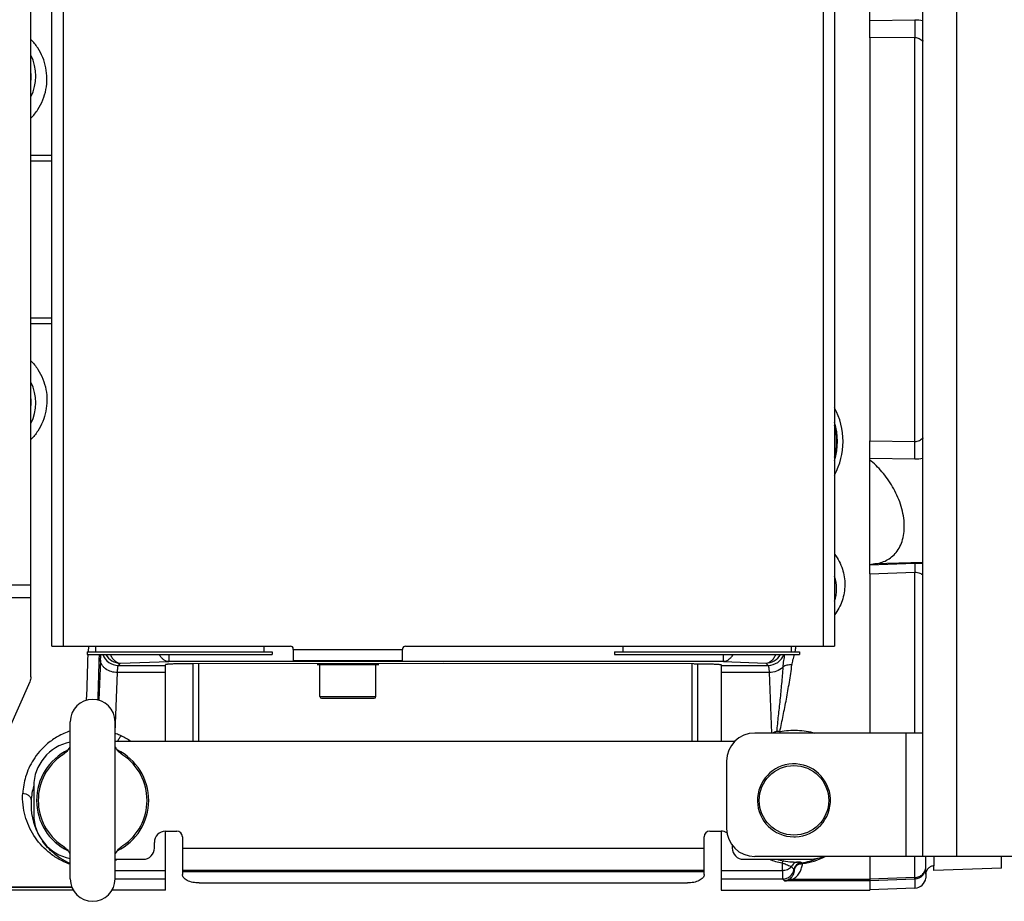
# Model space of a CAD drawing. Extents: x -849 to 1181, y 8 to 1248.
# Tile 3 of 35: x -321 to -146, y 169 to 326. Entities that reach past the tile are written whole.
import ezdxf

# ---------------------------------------------------------------- set-up
doc = ezdxf.new("R2010")
doc.units = 0
doc.header["$LTSCALE"] = 65.395
doc.layers.get('0').update_dxf_attribs({"linetype": 'CONTINUOUS'})

msp = doc.modelspace()

# ---------------------------------------------------------------- linework, layer by layer
at = {"color": 6, "linetype": 'CONTINUOUS'}
for p, q in [((-160.23, 176.53), (-160.23, 396.53)), ((-319.23, 208.56), (-319.23, 364.51)), ((-315.48, 214.03), (-315.48, 359.03)), ((-175.98, 359.03), (-175.98, 214.03)), ((-169.73, 322.46), (-169.73, 346.14)), ((-169.73, 226.93), (-169.73, 250.61)), ((-168.83, 228.68), (-169.73, 228.55)), ((-315.48, 214.03), (-272.98, 214.03)), ((-309.23, 213.03), (-309.23, 212.53)), ((-309.23, 212.53), (-276.23, 212.53)), ((-307.73, 214.03), (-307.73, 213.03)), ((-277.73, 214.03), (-277.73, 213.03)), ((-276.23, 213.03), (-276.23, 212.53)), ((-272.48, 213.43), (-272.48, 211.43)), ((-252.98, 211.43), (-252.98, 213.43)), ((-252.48, 214.03), (-175.98, 214.03)), ((-215.23, 213.03), (-215.23, 212.53)), ((-215.23, 212.53), (-182.23, 212.53)), ((-213.73, 214.03), (-213.73, 213.03)), ((-183.73, 214.03), (-183.73, 213.03)), ((-182.23, 213.03), (-182.23, 212.53)), ((-295.23, 197.03), (-295.23, 210.72)), ((-245.73, 210.95), (-290.41, 210.9)), ((-252.98, 211.43), (-272.48, 211.43)), ((-267.73, 205.03), (-267.73, 210.73)), ((-257.73, 205.03), (-257.73, 210.73)), ((-201.06, 210.9), (-245.73, 210.95)), ((-196.23, 210.72), (-196.23, 197.03)), ((-319.43, 207.67), (-329.66, 184.72)), ((-267.43, 204.73), (-258.03, 204.73)), ((-312.23, 172.53), (-312.23, 200.53)), ((-304.23, 172.53), (-304.23, 200.53)), ((-160.23, 198.53), (-190.23, 198.53)), ((-195.23, 193.53), (-195.23, 181.53)), ((-295.23, 170.53), (-295.23, 181.03)), ((-196.23, 181.03), (-196.23, 170.53)), ((-90.23, 176.53), (-190.23, 176.53)), ((-159.73, 173.36), (-159.73, 176.53)), ((-146.23, 174.46), (-146.23, 176.53)), ((-182.4, 175.25), (-181.94, 175.25)), ((-146.23, 174.46), (-158.3, 174.04)), ((-311.7, 170.53), (-478.73, 170.53)), ((-295.23, 170.53), (-304.77, 170.53)), ((-196.23, 170.53), (-169.73, 170.53)), ((-161.66, 170.88), (-169.73, 170.6))]:
    msp.add_line(p, q, dxfattribs=at)
at = {"color": 9, "linetype": 'CONTINUOUS'}
for p, q in [((-154.23, 396.53), (-154.23, 176.53)), ((-313.48, 359.03), (-313.48, 214.03)), ((-177.98, 214.03), (-177.98, 359.03)), ((-161.66, 325.64), (-169.73, 325.52)), ((-161.66, 322.54), (-169.73, 322.46)), ((-161.66, 250.52), (-161.66, 322.54)), ((-315.48, 301.5), (-319.23, 301.5)), ((-315.48, 300.47), (-319.23, 300.47)), ((-319.23, 272.59), (-315.48, 272.59)), ((-319.23, 271.56), (-315.48, 271.56)), ((-169.73, 250.61), (-161.66, 250.52)), ((-169.73, 247.54), (-161.66, 247.43)), ((-161.66, 228.74), (-169.73, 228.48)), ((-160.23, 228.97), (-168.83, 228.68)), ((-169.73, 226.93), (-161.66, 227.2)), ((-161.66, 198.53), (-161.66, 227.2)), ((-481.73, 224.93), (-319.23, 224.93)), ((-319.23, 222.63), (-481.73, 222.63)), ((-309, 214.03), (-309.03, 213.03)), ((-294.66, 212.53), (-294.66, 211.27)), ((-272.48, 213.43), (-252.98, 213.43)), ((-195.81, 211.27), (-195.81, 212.53)), ((-306.82, 211.54), (-307.1, 204.37)), ((-303.64, 210.6), (-303.26, 210.98)), ((-303.26, 210.98), (-294.66, 211.27)), ((-195.81, 211.27), (-294.66, 211.27)), ((-195.81, 211.27), (-188.24, 211.01)), ((-188.24, 211.01), (-187.82, 210.6)), ((-304.23, 198.71), (-303.82, 209.32)), ((-295.23, 209.32), (-303.82, 209.32)), ((-303.64, 210.6), (-295.23, 210.6)), ((-196.23, 210.6), (-187.82, 210.6)), ((-187.65, 209.32), (-196.23, 209.32)), ((-187.65, 209.32), (-187.23, 198.53)), ((-267.73, 205.03), (-257.73, 205.03)), ((-163.23, 176.53), (-163.23, 198.53)), ((-313.21, 194.95), (-313.22, 194.94)), ((-303.25, 178.12), (-303.25, 178.12)), ((-292.23, 178.03), (-199.23, 178.03)), ((-161.66, 172.78), (-161.66, 176.53)), ((-158.29, 176.53), (-158.29, 174.85)), ((-304.23, 174.05), (-295.23, 174.05)), ((-199.23, 173.77), (-292.23, 173.77)), ((-196.23, 174.05), (-185.3, 174.05)), ((-185.35, 175.38), (-185.3, 174.05)), ((-183.19, 174.15), (-183.24, 174.19)), ((-181.89, 175.4), (-181.94, 175.45)), ((-295.23, 172.51), (-304.23, 172.51)), ((-185.21, 172.51), (-196.23, 172.51)), ((-185.21, 172.51), (-184.89, 172.19)), ((-169.73, 172.19), (-184.89, 172.19)), ((-169.73, 172.43), (-183.53, 172.43)), ((-161.66, 172.78), (-169.73, 172.5)), ((-169.73, 172.26), (-161.66, 172.54)), ((-161.66, 172.54), (-161.66, 170.88)), ((-317.72, 171.05), (-317.74, 171.04))]:
    msp.add_line(p, q, dxfattribs=at)
at = {"color": 2, "linetype": 'CONTINUOUS'}
for p, q in [((-169.73, 322.46), (-169.73, 250.61)), ((-169.73, 226.93), (-169.73, 198.53)), ((-309.23, 213.03), (-276.23, 213.03)), ((-272.48, 213.43), (-272.48, 213.53)), ((-252.98, 213.53), (-252.98, 213.43)), ((-215.23, 213.03), (-182.23, 213.03)), ((-268.23, 210.73), (-257.23, 210.73)), ((-169.73, 176.53), (-169.73, 170.53)), ((-311.95, 171.05), (-478.73, 171.05)), ((-478.73, 171.04), (-311.94, 171.04))]:
    msp.add_line(p, q, dxfattribs=at)
at = {"color": 7, "linetype": 'CONTINUOUS'}
for p, q in [((-290.38, 210.9), (-290.38, 197.03)), ((-289.38, 210.9), (-289.38, 197.03)), ((-201.38, 197.03), (-201.38, 210.9)), ((-200.38, 197.03), (-200.38, 210.9)), ((-193.8, 197.03), (-304.23, 197.03)), ((-318.73, 189.03), (-318.73, 184.03)), ((-295.23, 181.03), (-293.23, 181.03)), ((-198.23, 181.03), (-196.23, 181.03)), ((-297.23, 178.03), (-297.23, 179.03)), ((-292.23, 180.03), (-292.23, 173.3)), ((-199.23, 173.3), (-199.23, 180.03)), ((-194.23, 178.53), (-194.23, 178.03)), ((-304.23, 176.03), (-299.23, 176.03)), ((-192.23, 176.03), (-180.73, 176.03)), ((-199.23, 174.03), (-292.23, 174.03)), ((-289.23, 171.8), (-202.23, 171.8))]:
    msp.add_line(p, q, dxfattribs=at)
at = {"color": 9, "linetype": 'CONTINUOUS'}
msp.add_circle((-183.23, 186.53), 6.2, dxfattribs=at)
for centre, radius, start, end in [((-161.54, 317.1), 8.53, 81.1907, 90.8299), ((-156.76, 321.3), 3.55, 168.4537, 170.7643), ((-161.58, 320.65), 1.8, 41.6355, 42.8837), ((-326.78, 315.67), 8.41, 333.9429, 26.0657), ((-326.73, 315.53), 7.55, 353.6133, 6.2892), ((-326.78, 257.39), 8.41, 333.9439, 26.0599), ((-326.73, 257.53), 7.55, 353.7108, 6.3834), ((-187.23, 250.53), 11.75, 343.2442, 16.7558), ((-161.57, 252.41), 1.79, 317.072, 318.3244), ((-156.73, 251.77), 3.58, 189.2423, 191.5319), ((-161.54, 255.91), 8.48, 269.1406, 278.8366), ((-160.17, 184.44), 44.33, 90.0866, 91.9361), ((-183.29, 224.26), 7.64, 343.1303, 16.8541), ((-1670.46, 252.28), 1362, 357.98492, 358.3277), ((-1715.56, 251.68), 1409.09, 358.07751, 358.40795), ((-303.64, 213.6), 3, 200.8035, 269.9151), ((-303.26, 213.98), 3, 208.8702, 269.9166), ((-188.25, 214.02), 3, 270.0832, 330.3615), ((-187.83, 213.6), 3, 270.0849, 339.1991), ((-308.24, 187.19), 11.98, 55.2467, 64.8348), ((-309.65, 190.14), 5.98, 124.3693, 126.5935), ((-306.77, 190.21), 5.9, 53.6266, 55.6429), ((-306.57, 190.49), 5.55, 53.2553, 53.6175), ((-307.92, 185.82), 11.3, 163.4364, 176.3694), ((-307.78, 185.82), 11.44, 176.4052, 207.9014), ((-309.9, 182.57), 5.55, 233.2554, 233.6173), ((-309.69, 182.86), 5.9, 233.6264, 235.6429), ((-306.82, 182.92), 5.98, 304.3692, 306.5935), ((-308.19, 187.05), 11.85, 289.5152, 291.5703), ((-183.23, 187.17), 11.97, 248.4437, 259.7929), ((-183.23, 186.07), 10.49, 253.0922, 259.7365), ((-183.24, 185.69), 10.38, 277.481, 294.2741), ((-183.24, 187.15), 11.99, 277.3192, 297.6595), ((-185.22, 174.51), 2, 270.0852, 350.8104), ((-181.76, 173.95), 1.5, 96.7539, 170.8218), ((-161.73, 174.54), 2, 271.9793, 359.9822)]:
    msp.add_arc(centre, radius, start, end, dxfattribs=at)
at = {"color": 2, "linetype": 'CONTINUOUS'}
for centre, radius, start, end in [((-187.23, 250.53), 12.75, 331.9414, 28.0586), ((-187.23, 250.53), 11.6, 345.9198, 14.0802), ((-272.98, 213.53), 0.5, 0.0002, 89.9998), ((-252.48, 213.53), 0.5, 90.0002, 179.9998), ((-183.23, 186.53), 6.5, 272.366, 92.366), ((-183.23, 186.53), 6.5, 269.6318, 270), ((-317.59, 173.77), 2.73, 263.348, 266.9078)]:
    msp.add_arc(centre, radius, start, end, dxfattribs=at)
at = {"color": 6, "linetype": 'CONTINUOUS'}
for centre, radius, start, end in [((-308.23, 200.53), 4, 0, 180), ((-267.43, 205.03), 0.3, 180, 270), ((-258.03, 205.03), 0.3, 270, 360), ((-190.23, 193.53), 5, 90, 180), ((-308.23, 186.53), 10, 115.9093, 244.0909), ((-316.26, 198.48), 4.69, 303.9409, 310.6648), ((-308.23, 186.53), 10, 295.9093, 64.0909), ((-300.2, 198.48), 4.69, 229.3353, 236.0592), ((-308.23, 186.53), 9.7, 123.8869, 236.1131), ((-308.23, 186.53), 9.7, 303.8869, 56.1131), ((-183.23, 186.53), 6.5, 92.366, 269.6318), ((-190.23, 181.53), 5, 180, 270), ((-183.23, 186.53), 6.5, 270, 272.366), ((-316.26, 174.59), 4.69, 49.3352, 56.0591), ((-300.2, 174.59), 4.69, 123.9409, 130.6648), ((-308.23, 172.53), 4, 180, 360), ((-161.73, 172.88), 2, 272.0159, 354.4125)]:
    msp.add_arc(centre, radius, start, end, dxfattribs=at)
at = {"color": 7, "linetype": 'CONTINUOUS'}
for centre, radius, start, end in [((-310.73, 189.03), 8, 100.8123, 180), ((-310.73, 184.03), 8, 180, 259.1877), ((-295.23, 179.03), 2, 90, 180), ((-293.23, 180.03), 1, 0, 90), ((-198.23, 180.03), 1, 90, 180), ((-196.23, 179.03), 2, 57.7618, 90), ((-299.23, 178.03), 2, 270, 360), ((-192.23, 178.03), 2, 180, 270), ((-180.73, 184.03), 8, 270, 290.2407)]:
    msp.add_arc(centre, radius, start, end, dxfattribs=at)
at = {"color": 2, "linetype": 'CONTINUOUS'}
msp.add_ellipse((-181.71, 173.91), major_axis=(0.98, 1.13), ratio=0.998893, start_param=0.835682, end_param=2.127901, dxfattribs=at)
at = {"color": 9, "linetype": 'CONTINUOUS'}
for points, knots in [([(-161.66, 325.64), (-161.68, 325.16), (-161.69, 324.12), (-161.68, 323.09), (-161.66, 322.54)], [0, 0, 0, 0, 0.467811, 1, 1, 1, 1]), ([(-319.23, 308.15), (-318.78, 308.62), (-317.95, 309.65), (-317.05, 311.4), (-316.5, 313.28), (-316.32, 315.23), (-316.51, 317.16), (-317.07, 319.01), (-317.98, 320.73), (-318.78, 321.75), (-319.23, 322.21)], [0, 0, 0, 0, 0.126867, 0.253028, 0.378429, 0.503125, 0.627297, 0.751244, 0.875347, 1, 1, 1, 1]), ([(-161.66, 322.54), (-161.53, 322.55), (-161.27, 322.52), (-160.89, 322.38), (-160.55, 322.16), (-160.35, 321.97), (-160.26, 321.87)], [0, 0, 0, 0, 0.245032, 0.493429, 0.746943, 1, 1, 1, 1]), ([(-319.23, 264.92), (-318.78, 264.45), (-317.95, 263.41), (-317.05, 261.66), (-316.5, 259.78), (-316.32, 257.84), (-316.51, 255.91), (-317.07, 254.05), (-317.98, 252.33), (-318.78, 251.32), (-319.23, 250.85)], [0, 0, 0, 0, 0.126867, 0.253028, 0.378429, 0.503125, 0.627296, 0.751244, 0.875347, 1, 1, 1, 1]), ([(-161.66, 250.52), (-161.52, 250.52), (-161.25, 250.55), (-160.86, 250.7), (-160.53, 250.92), (-160.35, 251.1), (-160.26, 251.19)], [0, 0, 0, 0, 0.260633, 0.515973, 0.763341, 1, 1, 1, 1]), ([(-161.66, 247.43), (-161.68, 247.91), (-161.69, 248.94), (-161.68, 249.98), (-161.66, 250.52)], [0, 0, 0, 0, 0.467811, 1, 1, 1, 1]), ([(-175.98, 230.42), (-175.68, 230.02), (-175.14, 229.17), (-174.56, 227.8), (-174.22, 226.38), (-174.12, 224.93), (-174.25, 223.51), (-174.6, 222.12), (-175.17, 220.79), (-175.69, 219.98), (-175.98, 219.59)], [0, 0, 0, 0, 0.130003, 0.257383, 0.382574, 0.506169, 0.628877, 0.7515, 0.874906, 1, 1, 1, 1]), ([(-161.66, 228.74), (-161.67, 228.72), (-161.67, 228.67), (-161.68, 228.57), (-161.68, 228.42), (-161.68, 228.23), (-161.68, 228), (-161.67, 227.65), (-161.67, 227.38), (-161.66, 227.2)], [0, 0, 0, 0, 0.03742, 0.105544, 0.203219, 0.327324, 0.474, 0.638375, 1, 1, 1, 1]), ([(-161.66, 227.2), (-161.37, 227.21), (-160.83, 227.13), (-160.39, 226.83), (-160.23, 226.68)], [0, 0, 0, 0, 0.570713, 1, 1, 1, 1]), ([(-306.82, 211.54), (-306.82, 211.64), (-306.8, 211.97), (-306.79, 212.3), (-306.77, 212.53)], [0, 0, 0, 0, 0.276859, 1, 1, 1, 1]), ([(-305.06, 212.53), (-304.97, 212.31), (-304.76, 211.91), (-304.33, 211.41), (-303.83, 211.08), (-303.44, 210.99), (-303.26, 210.98)], [0, 0, 0, 0, 0.283731, 0.543761, 0.780103, 1, 1, 1, 1]), ([(-294.66, 211.27), (-294.82, 211.28), (-295.16, 211.35), (-295.62, 211.61), (-296.02, 212.02), (-296.23, 212.35), (-296.33, 212.53)], [0, 0, 0, 0, 0.223688, 0.46124, 0.719508, 1, 1, 1, 1]), ([(-194.14, 212.53), (-194.23, 212.35), (-194.44, 212.02), (-194.85, 211.61), (-195.31, 211.35), (-195.64, 211.28), (-195.81, 211.27)], [0, 0, 0, 0, 0.280492, 0.53876, 0.776312, 1, 1, 1, 1]), ([(-188.24, 211.01), (-188.06, 211.02), (-187.69, 211.11), (-187.18, 211.43), (-186.76, 211.92), (-186.55, 212.32), (-186.46, 212.53)], [0, 0, 0, 0, 0.220326, 0.456792, 0.71661, 1, 1, 1, 1]), ([(-184.9, 212.53), (-184.96, 212.17), (-185.1, 211.43), (-185.19, 210.68), (-185.21, 210.29)], [0, 0, 0, 0, 0.48037, 1, 1, 1, 1]), ([(-183.59, 210.67), (-183.55, 210.98), (-183.4, 211.6), (-183.23, 212.22), (-183.14, 212.53)], [0, 0, 0, 0, 0.48697, 1, 1, 1, 1]), ([(-183.02, 213.03), (-183, 213.11), (-182.93, 213.44), (-182.88, 213.78), (-182.85, 214.03)], [0, 0, 0, 0, 0.24731, 1, 1, 1, 1]), ([(-303.82, 209.32), (-304.19, 209.32), (-304.93, 209.43), (-305.77, 209.84), (-306.31, 210.31), (-306.6, 210.71), (-306.77, 211.13), (-306.82, 211.41), (-306.82, 211.54)], [0, 0, 0, 0, 0.268991, 0.54367, 0.672553, 0.791614, 0.900392, 1, 1, 1, 1]), ([(-185.73, 198.82), (-185.54, 199.76), (-185.14, 201.68), (-184.56, 204.59), (-184.03, 207.6), (-183.72, 209.64), (-183.59, 210.67)], [0, 0, 0, 0, 0.239982, 0.486932, 0.740369, 1, 1, 1, 1]), ([(-183.59, 210.67), (-183.88, 210.7), (-184.45, 210.67), (-185, 210.45), (-185.21, 210.29)], [0, 0, 0, 0, 0.52186, 1, 1, 1, 1]), ([(-303.82, 209.32), (-303.81, 209.49), (-303.79, 209.74), (-303.76, 210.04), (-303.74, 210.22), (-303.72, 210.37), (-303.7, 210.48), (-303.68, 210.55), (-303.66, 210.59), (-303.64, 210.6)], [0, 0, 0, 0, 0.40414, 0.570122, 0.710283, 0.823495, 0.9093, 0.967684, 1, 1, 1, 1]), ([(-187.82, 210.6), (-187.81, 210.59), (-187.79, 210.55), (-187.77, 210.48), (-187.75, 210.37), (-187.73, 210.22), (-187.71, 210.04), (-187.68, 209.74), (-187.66, 209.49), (-187.65, 209.32)], [0, 0, 0, 0, 0.032319, 0.090711, 0.176519, 0.289719, 0.429849, 0.595804, 1, 1, 1, 1]), ([(-185.21, 210.29), (-185.52, 209.97), (-186.31, 209.48), (-187.2, 209.32), (-187.65, 209.32)], [0, 0, 0, 0, 0.49721, 1, 1, 1, 1]), ([(-185.21, 210.29), (-185.28, 209.3), (-185.44, 207.35), (-185.72, 204.44), (-186.03, 201.59), (-186.24, 199.71), (-186.34, 198.78)], [0, 0, 0, 0, 0.256425, 0.508642, 0.756536, 1, 1, 1, 1]), ([(-312.23, 198.91), (-313, 198.65), (-314.41, 198.01), (-316.24, 196.75), (-317.69, 195.32), (-319.13, 193.38), (-320.27, 190.88), (-320.64, 188.79), (-320.7, 187.81)], [0, 0, 0, 0, 0.163108, 0.31243, 0.448904, 0.574403, 0.799338, 1, 1, 1, 1]), ([(-185.73, 198.82), (-185.22, 198.91), (-184.18, 199.03), (-182.6, 199.05), (-181.05, 198.9), (-180.03, 198.68), (-179.54, 198.53)], [0, 0, 0, 0, 0.250399, 0.502621, 0.753641, 1, 1, 1, 1]), ([(-313.22, 194.94), (-313.26, 194.91), (-313.41, 194.8), (-313.55, 194.68), (-313.64, 194.59)], [0, 0, 0, 0, 0.296499, 1, 1, 1, 1]), ([(-302.83, 194.59), (-302.85, 194.61), (-302.98, 194.74), (-303.13, 194.85), (-303.25, 194.94)], [0, 0, 0, 0, 0.204434, 1, 1, 1, 1]), ([(-312.23, 175.13), (-313, 175.4), (-314.39, 176.04), (-316.68, 177.67), (-318.87, 180.16), (-320.2, 183.15), (-320.7, 185.75), (-320.74, 187.11), (-320.7, 187.81)], [0, 0, 0, 0, 0.149639, 0.278953, 0.515848, 0.750034, 0.8721, 1, 1, 1, 1]), ([(-320.7, 187.81), (-320.51, 187.8), (-320.13, 187.74), (-319.63, 187.46), (-319.29, 187.03), (-319.2, 186.69), (-319.2, 186.53)], [0, 0, 0, 0, 0.25741, 0.526147, 0.778523, 1, 1, 1, 1]), ([(-312.23, 175.29), (-312.8, 175.53), (-313.83, 176.06), (-315.57, 177.33), (-316.62, 178.49), (-317.19, 179.31)], [0, 0, 0, 0, 0.284159, 0.53589, 1, 1, 1, 1]), ([(-313.64, 178.48), (-313.62, 178.45), (-313.48, 178.33), (-313.34, 178.21), (-313.22, 178.13)], [0, 0, 0, 0, 0.204429, 1, 1, 1, 1]), ([(-303.25, 178.12), (-303.2, 178.16), (-303.06, 178.27), (-302.92, 178.39), (-302.83, 178.48)], [0, 0, 0, 0, 0.296499, 1, 1, 1, 1]), ([(-185.1, 175.75), (-185.12, 175.75), (-185.16, 175.72), (-185.22, 175.65), (-185.29, 175.53), (-185.33, 175.44), (-185.35, 175.38)], [0, 0, 0, 0, 0.12386, 0.32103, 0.613357, 1, 1, 1, 1]), ([(-185.1, 175.75), (-184.6, 175.66), (-183.76, 175.56), (-182.92, 175.53), (-182.59, 175.52)], [0, 0, 0, 0, 0.605313, 1, 1, 1, 1]), ([(-182.59, 175.52), (-182.7, 175.51), (-182.94, 175.46), (-183.26, 175.28), (-183.53, 175.01), (-183.65, 174.79), (-183.7, 174.67)], [0, 0, 0, 0, 0.236179, 0.486086, 0.743752, 1, 1, 1, 1]), ([(-181.94, 175.45), (-181.95, 175.46), (-182, 175.48), (-182.11, 175.51), (-182.31, 175.52), (-182.48, 175.52), (-182.59, 175.52)], [0, 0, 0, 0, 0.084324, 0.234313, 0.513861, 1, 1, 1, 1]), ([(-185.35, 175.38), (-185.18, 175.33), (-184.84, 175.21), (-184.39, 175.04), (-184.01, 174.87), (-183.79, 174.74), (-183.7, 174.67)], [0, 0, 0, 0, 0.311998, 0.584234, 0.812159, 1, 1, 1, 1]), ([(-185.3, 174.05), (-185, 174.05), (-184.41, 174.16), (-183.9, 174.48), (-183.7, 174.67)], [0, 0, 0, 0, 0.521241, 1, 1, 1, 1]), ([(-185.3, 174.05), (-185.3, 173.94), (-185.29, 173.73), (-185.28, 173.43), (-185.27, 173.18), (-185.26, 172.96), (-185.25, 172.79), (-185.24, 172.67), (-185.23, 172.59), (-185.23, 172.56), (-185.22, 172.53), (-185.22, 172.52), (-185.21, 172.51)], [0, 0, 0, 0, 0.216028, 0.408418, 0.575723, 0.716677, 0.830233, 0.915568, 0.947469, 0.972141, 0.989599, 1, 1, 1, 1]), ([(-183.19, 174.15), (-183.2, 173.99), (-183.23, 173.68), (-183.38, 173.21), (-183.67, 172.76), (-183.96, 172.52), (-184.14, 172.42)], [0, 0, 0, 0, 0.228728, 0.45925, 0.704853, 1, 1, 1, 1]), ([(-183.7, 174.67), (-183.62, 174.64), (-183.49, 174.55), (-183.37, 174.42), (-183.32, 174.32), (-183.29, 174.26), (-183.26, 174.22), (-183.25, 174.2), (-183.24, 174.19)], [0, 0, 0, 0, 0.388229, 0.676689, 0.791712, 0.885546, 0.955472, 1, 1, 1, 1]), ([(-183.53, 172.43), (-183.22, 172.58), (-182.69, 172.97), (-182.14, 173.71), (-181.83, 174.47), (-181.73, 175), (-181.71, 175.26)], [0, 0, 0, 0, 0.299539, 0.54731, 0.776125, 1, 1, 1, 1]), ([(-161.66, 172.78), (-161.41, 172.79), (-160.91, 172.89), (-160.37, 173.24), (-160.05, 173.61), (-159.87, 173.92), (-159.76, 174.26), (-159.73, 174.5), (-159.73, 174.62)], [0, 0, 0, 0, 0.258889, 0.512134, 0.636393, 0.758803, 0.879789, 1, 1, 1, 1])]:
    msp.add_open_spline(points, degree=3, knots=knots, dxfattribs=at)
at = {"color": 6, "linetype": 'CONTINUOUS'}
for points, knots in [([(-168.83, 228.68), (-168.46, 228.73), (-167.75, 228.88), (-166.72, 229.3), (-165.78, 229.91), (-164.96, 230.74), (-164.29, 231.79), (-163.81, 233.05), (-163.55, 234.5), (-163.54, 236.07), (-163.76, 237.71), (-164.36, 239.91), (-165.54, 242.47), (-167.44, 245.12), (-168.95, 246.61), (-169.73, 247.27)], [0, 0, 0, 0, 0.047535, 0.094627, 0.142288, 0.19183, 0.244737, 0.302333, 0.365329, 0.433434, 0.50537, 0.579347, 0.726848, 0.86792, 1, 1, 1, 1]), ([(-290.41, 210.9), (-290.72, 210.9), (-291.34, 210.89), (-292.24, 210.88), (-292.95, 210.87), (-293.47, 210.86), (-293.82, 210.85), (-294.14, 210.83), (-294.41, 210.82), (-294.66, 210.81), (-294.86, 210.79), (-295.01, 210.78), (-295.13, 210.76), (-295.19, 210.75), (-295.23, 210.73), (-295.23, 210.73), (-295.23, 210.72)], [0, 0, 0, 0, 0.196478, 0.384407, 0.556894, 0.635341, 0.707615, 0.773051, 0.831052, 0.881089, 0.922711, 0.95555, 0.979336, 0.993946, 0.997901, 1, 1, 1, 1]), ([(-201.06, 210.9), (-200.74, 210.9), (-200.12, 210.89), (-199.22, 210.88), (-198.52, 210.87), (-198, 210.86), (-197.65, 210.85), (-197.33, 210.83), (-197.05, 210.82), (-196.81, 210.81), (-196.61, 210.79), (-196.45, 210.78), (-196.34, 210.76), (-196.27, 210.75), (-196.24, 210.73), (-196.23, 210.73), (-196.23, 210.72)], [0, 0, 0, 0, 0.196481, 0.384415, 0.556897, 0.635339, 0.707605, 0.773033, 0.831026, 0.881059, 0.922679, 0.955523, 0.97932, 0.993951, 0.997904, 1, 1, 1, 1]), ([(-319.23, 208.56), (-319.23, 208.41), (-319.27, 208.1), (-319.36, 207.81), (-319.43, 207.67)], [0, 0, 0, 0, 0.493413, 1, 1, 1, 1]), ([(-313.2, 194.92), (-313.11, 195), (-312.75, 195.33), (-312.44, 195.71), (-312.23, 196.01)], [0, 0, 0, 0, 0.250702, 1, 1, 1, 1]), ([(-304.23, 196.01), (-304.16, 195.91), (-303.87, 195.52), (-303.54, 195.16), (-303.26, 194.92)], [0, 0, 0, 0, 0.249751, 1, 1, 1, 1]), ([(-312.23, 177.06), (-312.3, 177.16), (-312.59, 177.55), (-312.93, 177.91), (-313.2, 178.15)], [0, 0, 0, 0, 0.249751, 1, 1, 1, 1]), ([(-303.26, 178.15), (-303.36, 178.07), (-303.71, 177.74), (-304.02, 177.36), (-304.23, 177.06)], [0, 0, 0, 0, 0.250702, 1, 1, 1, 1]), ([(-161.66, 172.54), (-161.66, 172.55), (-161.66, 172.57), (-161.66, 172.62), (-161.66, 172.69), (-161.66, 172.75), (-161.66, 172.78)], [0, 0, 0, 0, 0.093757, 0.292905, 0.595832, 1, 1, 1, 1])]:
    msp.add_open_spline(points, degree=3, knots=knots, dxfattribs=at)
at = {"color": 2, "linetype": 'CONTINUOUS'}
for points, knots in [([(-303.14, 198.03), (-303.23, 198.07), (-303.59, 198.23), (-303.95, 198.36), (-304.23, 198.45)], [0, 0, 0, 0, 0.245232, 1, 1, 1, 1]), ([(-186.34, 198.78), (-186.46, 198.74), (-186.69, 198.67), (-186.93, 198.58), (-187.04, 198.53)], [0, 0, 0, 0, 0.505621, 1, 1, 1, 1]), ([(-185.73, 198.82), (-185.78, 198.82), (-185.99, 198.82), (-186.19, 198.8), (-186.34, 198.78)], [0, 0, 0, 0, 0.253156, 1, 1, 1, 1]), ([(-185.64, 198.53), (-185.65, 198.56), (-185.68, 198.65), (-185.71, 198.75), (-185.73, 198.82)], [0, 0, 0, 0, 0.266162, 1, 1, 1, 1]), ([(-303.79, 197.03), (-303.71, 197.24), (-303.52, 197.6), (-303.27, 197.92), (-303.14, 198.03)], [0, 0, 0, 0, 0.568898, 1, 1, 1, 1]), ([(-183.19, 174.15), (-183.17, 174.3), (-183.08, 174.53), (-182.88, 174.79), (-182.62, 175.02), (-182.23, 175.22), (-181.88, 175.26), (-181.71, 175.26)], [0, 0, 0, 0, 0.230096, 0.354865, 0.484074, 0.746898, 1, 1, 1, 1]), ([(-181.71, 175.26), (-181.73, 175.28), (-181.76, 175.32), (-181.81, 175.38), (-181.86, 175.4), (-181.89, 175.4)], [0, 0, 0, 0, 0.33918, 0.612007, 1, 1, 1, 1]), ([(-158.29, 174.85), (-158.48, 174.84), (-158.86, 174.76), (-159.34, 174.42), (-159.66, 173.93), (-159.73, 173.55), (-159.73, 173.36)], [0, 0, 0, 0, 0.250829, 0.501159, 0.750814, 1, 1, 1, 1]), ([(-158.3, 174.04), (-158.3, 174.04), (-158.31, 174.05), (-158.31, 174.06), (-158.31, 174.07), (-158.31, 174.11), (-158.31, 174.16), (-158.31, 174.25), (-158.3, 174.37), (-158.29, 174.5), (-158.29, 174.67), (-158.29, 174.79), (-158.29, 174.85)], [0, 0, 0, 0, 0.005108, 0.017023, 0.036544, 0.063818, 0.141804, 0.25115, 0.391812, 0.563642, 0.766427, 1, 1, 1, 1]), ([(-184.89, 172.19), (-184.78, 172.19), (-184.32, 172.22), (-183.86, 172.32), (-183.53, 172.43)], [0, 0, 0, 0, 0.248856, 1, 1, 1, 1]), ([(-184.14, 172.42), (-184.26, 172.35), (-184.5, 172.25), (-184.76, 172.2), (-184.89, 172.19)], [0, 0, 0, 0, 0.512006, 1, 1, 1, 1]), ([(-183.53, 172.43), (-183.63, 172.46), (-183.84, 172.49), (-184.05, 172.45), (-184.14, 172.42)], [0, 0, 0, 0, 0.531609, 1, 1, 1, 1]), ([(-159.73, 173.36), (-159.73, 173.21), (-159.74, 173.01), (-159.75, 172.79), (-159.75, 172.72), (-159.74, 172.69)], [0, 0, 0, 0, 0.674006, 0.880664, 1, 1, 1, 1]), ([(-320.73, 171.04), (-320.73, 171.04), (-320.73, 171.04), (-320.74, 171.04), (-320.74, 171.04)], [0, 0, 0, 0, 0.361007, 1, 1, 1, 1]), ([(-319.98, 171.04), (-320.17, 171.04), (-320.42, 171.04), (-320.67, 171.04), (-320.73, 171.04)], [0, 0, 0, 0, 0.748454, 1, 1, 1, 1])]:
    msp.add_open_spline(points, degree=3, knots=knots, dxfattribs=at)
at = {"color": 7, "linetype": 'CONTINUOUS'}
for points, knots in [([(-289.23, 171.8), (-289.62, 171.8), (-290.35, 171.87), (-291.19, 172.13), (-291.72, 172.45), (-292.01, 172.7), (-292.19, 172.99), (-292.23, 173.2), (-292.23, 173.3)], [0, 0, 0, 0, 0.318377, 0.60155, 0.722109, 0.826867, 0.917693, 1, 1, 1, 1]), ([(-199.23, 173.3), (-199.23, 173.2), (-199.28, 172.99), (-199.46, 172.7), (-199.75, 172.45), (-200.28, 172.13), (-201.12, 171.87), (-201.85, 171.8), (-202.23, 171.8)], [0, 0, 0, 0, 0.082307, 0.173133, 0.277891, 0.39845, 0.681623, 1, 1, 1, 1])]:
    msp.add_open_spline(points, degree=3, knots=knots, dxfattribs=at)

doc.saveas('drawing.dxf')
